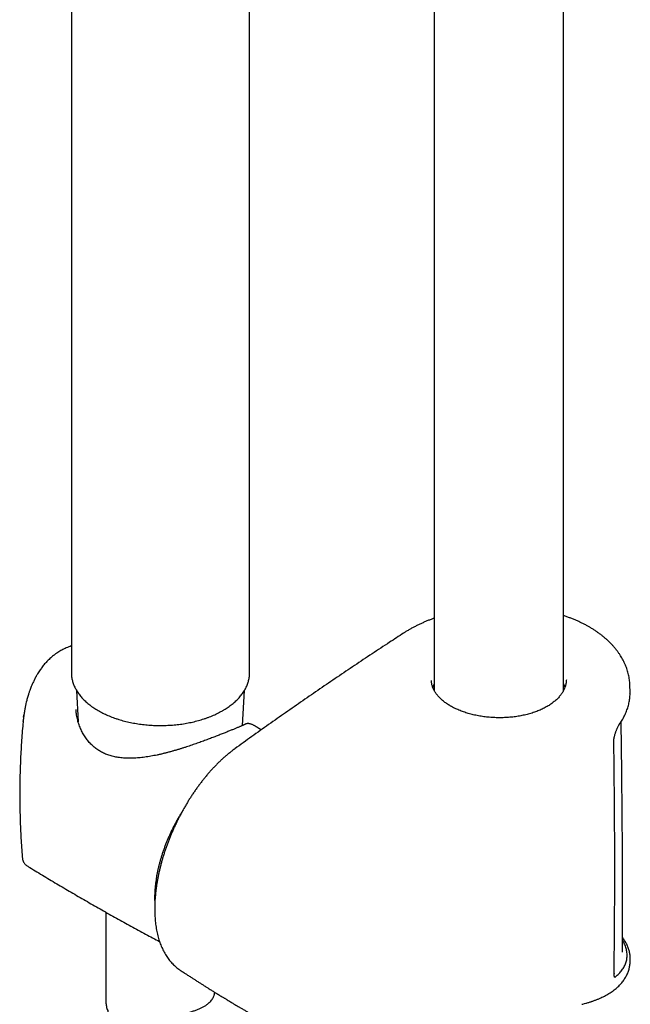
# Model space of a CAD drawing. Header units: millimetres. Extents: x 8 to 1577, y 12 to 2534.
# Tile 8 of 60: x 1341 to 1425, y 712 to 848. Entities that reach past the tile are written whole.
import ezdxf

# ---------------------------------------------------------------- set-up
doc = ezdxf.new("R2010")
doc.units = ezdxf.units.MM

msp = doc.modelspace()

# ---------------------------------------------------------------- linework, layer by layer
at = {"color": 7, "linetype": 'Continuous', "lineweight": 30}
for p, q in [((1415.73, 755.19), (1415.73, 1046.92)), ((1397.93, 1041.38), (1397.93, 755.17)), ((1372.56, 757.64), (1372.56, 856.65)), ((1348.06, 855.65), (1348.06, 757.65)), ((1348.06, 757.65), (1348.06, 757.64)), ((1372.56, 757.64), (1372.56, 757.64)), ((1348.76, 755.2), (1348.99, 750.86)), ((1371.6, 750.37), (1371.85, 755.19)), ((1424.87, 755.04), (1424.85, 755.82)), ((1341.42, 750.93), (1341.43, 750.99)), ((1341.49, 751.51), (1341.52, 751.8)), ((1373.19, 750.35), (1373.18, 750.35)), ((1341.32, 732.14), (1341.32, 732.14)), ((1341.99, 731.04), (1341.99, 731.04)), ((1352.81, 724.67), (1352.81, 712.34)), ((1423.85, 719.19), (1423.85, 719.23)), ((1424.89, 717.96), (1424.9, 718.19)), ((1422.67, 716.22), (1422.67, 716.21)), ((1422.93, 715.83), (1422.98, 715.87))]:
    msp.add_line(p, q, dxfattribs=at)
for points, knots in [([(1397.93, 765.13), (1397.83, 765.09), (1397.57, 765), (1397.17, 764.84), (1396.73, 764.66), (1396.29, 764.47), (1395.87, 764.27), (1395.45, 764.06), (1395.04, 763.85), (1394.63, 763.63), (1394.24, 763.4), (1393.94, 763.21), (1393.77, 763.1), (1393.72, 763.07)], [0, 0, 0, 0, 0.065972, 0.165121, 0.26395, 0.36207, 0.461402, 0.560891, 0.660525, 0.760284, 0.86015, 0.9601, 1, 1, 1, 1]), ([(1419.24, 763.93), (1419.12, 764), (1418.86, 764.15), (1418.46, 764.36), (1418.05, 764.56), (1417.63, 764.76), (1417.19, 764.94), (1416.75, 765.12), (1416.3, 765.29), (1415.96, 765.41), (1415.77, 765.47), (1415.73, 765.48)], [0, 0, 0, 0, 0.115602, 0.238003, 0.360442, 0.482873, 0.605262, 0.727578, 0.849869, 0.971246, 1, 1, 1, 1]), ([(1393.72, 763.07), (1393.08, 762.65), (1391.63, 761.71), (1389.39, 760.23), (1386.99, 758.63), (1384.6, 757.02), (1382.23, 755.4), (1379.87, 753.77), (1377.51, 752.13), (1375.18, 750.49), (1372.85, 748.83), (1371.29, 747.72), (1370.51, 747.15), (1370.5, 747.14)], [0, 0, 0, 0, 0.080639, 0.182743, 0.284817, 0.386858, 0.488862, 0.590827, 0.692751, 0.794632, 0.896481, 0.998427, 1, 1, 1, 1]), ([(1424.85, 755.82), (1424.85, 755.88), (1424.84, 756.05), (1424.82, 756.33), (1424.78, 756.67), (1424.73, 757.01), (1424.66, 757.35), (1424.57, 757.69), (1424.47, 758.02), (1424.36, 758.36), (1424.23, 758.69), (1424.08, 759.02), (1423.92, 759.34), (1423.74, 759.66), (1423.55, 759.97), (1423.35, 760.29), (1423.12, 760.6), (1422.89, 760.9), (1422.64, 761.2), (1422.37, 761.5), (1422.09, 761.79), (1421.8, 762.07), (1421.49, 762.34), (1421.18, 762.61), (1420.85, 762.87), (1420.5, 763.12), (1420.15, 763.37), (1419.78, 763.61), (1419.47, 763.8), (1419.29, 763.9), (1419.24, 763.93)], [0, 0, 0, 0, 0.017359, 0.052865, 0.088605, 0.124565, 0.16071, 0.197003, 0.233404, 0.269869, 0.306352, 0.342793, 0.37914, 0.415517, 0.452438, 0.48966, 0.527139, 0.564824, 0.602661, 0.640596, 0.678575, 0.71653, 0.754406, 0.792198, 0.830498, 0.868891, 0.90736, 0.945886, 0.984452, 1, 1, 1, 1]), ([(1348.06, 761.31), (1348.05, 761.31), (1347.93, 761.27), (1347.7, 761.18), (1347.36, 761.05), (1347.05, 760.91), (1346.76, 760.76), (1346.47, 760.6), (1346.18, 760.42), (1345.89, 760.22), (1345.6, 760), (1345.33, 759.79), (1345.1, 759.57), (1344.88, 759.37), (1344.67, 759.16), (1344.48, 758.94), (1344.28, 758.72), (1344.1, 758.49), (1343.92, 758.25), (1343.75, 758.01), (1343.57, 757.75), (1343.42, 757.51), (1343.31, 757.31), (1343.23, 757.17), (1343.17, 757.06), (1343.12, 756.97), (1343.07, 756.87), (1343, 756.75), (1342.92, 756.58), (1342.81, 756.35), (1342.68, 756.07), (1342.55, 755.76), (1342.43, 755.46), (1342.34, 755.21), (1342.26, 754.99), (1342.2, 754.81), (1342.14, 754.6), (1342.06, 754.36), (1341.99, 754.09), (1341.9, 753.76), (1341.8, 753.37), (1341.71, 752.91), (1341.61, 752.39), (1341.56, 752.03), (1341.53, 751.84)], [0, 0, 0, 0, 0.000458, 0.034558, 0.065316, 0.094246, 0.124208, 0.151527, 0.181222, 0.213171, 0.245067, 0.274585, 0.301772, 0.327442, 0.351856, 0.376086, 0.401205, 0.427501, 0.450167, 0.474817, 0.501414, 0.529255, 0.544744, 0.557752, 0.568279, 0.576325, 0.583049, 0.594659, 0.609722, 0.628245, 0.656568, 0.683656, 0.709123, 0.732987, 0.748023, 0.762723, 0.77959, 0.799109, 0.821287, 0.846135, 0.878871, 0.915382, 0.955731, 1, 1, 1, 1]), ([(1348.06, 757.64), (1348.06, 757.62), (1348.05, 757.52), (1348.07, 757.33), (1348.09, 757.06), (1348.13, 756.8), (1348.19, 756.54), (1348.27, 756.29), (1348.35, 756.03), (1348.46, 755.77), (1348.58, 755.52), (1348.71, 755.27), (1348.86, 755.03), (1349.02, 754.78), (1349.2, 754.54), (1349.4, 754.31), (1349.6, 754.08), (1349.83, 753.85), (1350.06, 753.63), (1350.31, 753.41), (1350.57, 753.2), (1350.84, 753), (1351.13, 752.8), (1351.43, 752.61), (1351.74, 752.42), (1352.06, 752.24), (1352.39, 752.07), (1352.73, 751.91), (1353.08, 751.75), (1353.44, 751.6), (1353.8, 751.46), (1354.18, 751.33), (1354.56, 751.2), (1354.95, 751.08), (1355.35, 750.98), (1355.75, 750.88), (1356.16, 750.79), (1356.58, 750.7), (1357, 750.63), (1357.42, 750.56), (1357.84, 750.51), (1358.27, 750.46), (1358.71, 750.42), (1359.14, 750.39), (1359.58, 750.37), (1360.01, 750.36), (1360.45, 750.36), (1360.88, 750.37), (1361.32, 750.39), (1361.75, 750.41), (1362.19, 750.45), (1362.62, 750.49), (1363.05, 750.54), (1363.47, 750.6), (1363.89, 750.68), (1364.31, 750.76), (1364.72, 750.84), (1365.12, 750.94), (1365.52, 751.05), (1365.91, 751.16), (1366.3, 751.28), (1366.68, 751.41), (1367.05, 751.55), (1367.41, 751.7), (1367.76, 751.85), (1368.11, 752.01), (1368.44, 752.18), (1368.69, 752.32), (1368.83, 752.4), (1368.86, 752.42)], [0, 0, 0, 0, 0.002739, 0.017499, 0.032259, 0.047029, 0.061822, 0.076647, 0.091513, 0.106427, 0.121392, 0.136411, 0.151484, 0.16661, 0.181784, 0.197004, 0.212262, 0.227555, 0.242875, 0.258218, 0.273578, 0.288951, 0.304334, 0.319721, 0.335112, 0.350502, 0.365891, 0.381276, 0.396657, 0.412033, 0.427404, 0.442769, 0.458129, 0.473483, 0.488832, 0.504176, 0.519516, 0.534851, 0.550182, 0.565509, 0.580833, 0.596154, 0.611473, 0.626791, 0.642107, 0.657422, 0.672736, 0.688051, 0.703366, 0.718682, 0.734, 0.749319, 0.764641, 0.779965, 0.795293, 0.810624, 0.82596, 0.8413, 0.856646, 0.871996, 0.887353, 0.902715, 0.918084, 0.933459, 0.948841, 0.964229, 0.979622, 0.995022, 1, 1, 1, 1]), ([(1368.87, 752.41), (1368.92, 752.45), (1369.08, 752.54), (1369.34, 752.7), (1369.63, 752.89), (1369.91, 753.1), (1370.18, 753.3), (1370.43, 753.52), (1370.68, 753.74), (1370.91, 753.96), (1371.12, 754.19), (1371.32, 754.43), (1371.51, 754.67), (1371.68, 754.91), (1371.84, 755.16), (1371.98, 755.41), (1372.11, 755.66), (1372.22, 755.92), (1372.32, 756.18), (1372.4, 756.44), (1372.46, 756.7), (1372.51, 756.96), (1372.54, 757.22), (1372.56, 757.45), (1372.56, 757.59), (1372.56, 757.64)], [0, 0, 0, 0, 0.024256, 0.070168, 0.116093, 0.162017, 0.207931, 0.253827, 0.299693, 0.345516, 0.39128, 0.43697, 0.482568, 0.528055, 0.573415, 0.618632, 0.663694, 0.70859, 0.753319, 0.797883, 0.842291, 0.88656, 0.930714, 0.974779, 1, 1, 1, 1]), ([(1400.17, 753.06), (1400.16, 753.07), (1400.07, 753.12), (1399.89, 753.23), (1399.64, 753.39), (1399.41, 753.55), (1399.2, 753.72), (1398.99, 753.89), (1398.8, 754.07), (1398.62, 754.24), (1398.46, 754.43), (1398.3, 754.61), (1398.16, 754.8), (1398.04, 754.99), (1397.93, 755.18), (1397.83, 755.37), (1397.75, 755.57), (1397.68, 755.76), (1397.63, 755.96), (1397.59, 756.16), (1397.57, 756.36), (1397.56, 756.5), (1397.56, 756.57), (1397.56, 756.58)], [0, 0, 0, 0, 0.0046627, 0.0563989, 0.1079879, 0.1591692, 0.2097677, 0.2609909, 0.3119851, 0.3630274, 0.4142406, 0.4658028, 0.5178234, 0.5692017, 0.62147, 0.6740806, 0.7269159, 0.7798567, 0.8329954, 0.8869464, 0.9417055, 0.9968017, 1, 1, 1, 1]), ([(1416.11, 756.66), (1416.11, 756.66), (1416.11, 756.59), (1416.1, 756.44), (1416.08, 756.23), (1416.04, 756.01), (1415.98, 755.8), (1415.91, 755.59), (1415.83, 755.38), (1415.73, 755.18), (1415.62, 754.97), (1415.49, 754.77), (1415.35, 754.58), (1415.19, 754.39), (1415.02, 754.19), (1414.84, 754.01), (1414.64, 753.82), (1414.43, 753.65), (1414.21, 753.47), (1413.98, 753.3), (1413.73, 753.14), (1413.47, 752.99), (1413.21, 752.84), (1412.93, 752.7), (1412.64, 752.56), (1412.34, 752.43), (1412.03, 752.31), (1411.71, 752.19), (1411.39, 752.08), (1411.05, 751.98), (1410.71, 751.89), (1410.36, 751.8), (1410.01, 751.73), (1409.65, 751.66), (1409.28, 751.6), (1408.92, 751.55), (1408.55, 751.51), (1408.17, 751.48), (1407.8, 751.45), (1407.42, 751.44), (1407.04, 751.43), (1406.66, 751.43), (1406.27, 751.45), (1405.89, 751.47), (1405.52, 751.5), (1405.14, 751.53), (1404.77, 751.58), (1404.4, 751.64), (1404.04, 751.7), (1403.67, 751.77), (1403.32, 751.85), (1402.97, 751.94), (1402.63, 752.03), (1402.3, 752.13), (1401.97, 752.24), (1401.65, 752.36), (1401.34, 752.48), (1401.04, 752.61), (1400.75, 752.75), (1400.47, 752.89), (1400.28, 753), (1400.18, 753.06), (1400.17, 753.06)], [0, 0, 0, 0, 0.000369, 0.018499, 0.036657, 0.054776, 0.072811, 0.090724, 0.108487, 0.126078, 0.143496, 0.160704, 0.177907, 0.195114, 0.212324, 0.229531, 0.246725, 0.263898, 0.281036, 0.298126, 0.315156, 0.332113, 0.348963, 0.36584, 0.382795, 0.399817, 0.416892, 0.434008, 0.45115, 0.468303, 0.48545, 0.502575, 0.519667, 0.536715, 0.55366, 0.570747, 0.587792, 0.60484, 0.621925, 0.639082, 0.656257, 0.673332, 0.690503, 0.707705, 0.724855, 0.74189, 0.758917, 0.776039, 0.79323, 0.810433, 0.827573, 0.8446, 0.861587, 0.878635, 0.895647, 0.91267, 0.929734, 0.946873, 0.963794, 0.980826, 0.99792, 1, 1, 1, 1]), ([(1397.93, 756.05), (1397.91, 756.01), (1397.83, 755.86), (1397.78, 755.71), (1397.74, 755.6)], [0, 0, 0, 0, 0.288454, 1, 1, 1, 1]), ([(1415.93, 755.64), (1415.92, 755.66), (1415.88, 755.8), (1415.82, 755.96), (1415.74, 756.09), (1415.73, 756.11)], [0, 0, 0, 0, 0.130954, 0.900423, 1, 1, 1, 1]), ([(1423.48, 750.67), (1423.55, 750.76), (1423.68, 750.96), (1423.86, 751.26), (1424.03, 751.56), (1424.18, 751.87), (1424.32, 752.18), (1424.44, 752.5), (1424.55, 752.82), (1424.64, 753.13), (1424.72, 753.45), (1424.78, 753.78), (1424.83, 754.1), (1424.86, 754.42), (1424.87, 754.64), (1424.87, 754.76), (1424.87, 754.77)], [0, 0, 0, 0, 0.073851, 0.151661, 0.228965, 0.30483, 0.382182, 0.459186, 0.535942, 0.612557, 0.689141, 0.765786, 0.842553, 0.918673, 0.994808, 1, 1, 1, 1]), ([(1424.86, 754.78), (1424.87, 754.84), (1424.87, 754.93), (1424.87, 755.01), (1424.87, 755.04)], [0, 0, 0, 0, 0.745625, 1, 1, 1, 1]), ([(1371.94, 750.53), (1371.93, 750.53), (1371.9, 750.51), (1371.84, 750.48), (1371.77, 750.45), (1371.67, 750.41), (1371.57, 750.36), (1371.45, 750.3), (1371.31, 750.25), (1371.16, 750.18), (1371, 750.11), (1370.82, 750.04), (1370.64, 749.96), (1370.44, 749.88), (1370.23, 749.79), (1370.02, 749.71), (1369.79, 749.61), (1369.56, 749.52), (1369.31, 749.42), (1369.06, 749.32), (1368.8, 749.21), (1368.52, 749.11), (1368.24, 748.99), (1367.95, 748.88), (1367.64, 748.76), (1367.34, 748.65), (1367.02, 748.53), (1366.7, 748.41), (1366.38, 748.29), (1366.04, 748.17), (1365.7, 748.04), (1365.35, 747.92), (1364.99, 747.79), (1364.62, 747.67), (1364.25, 747.54), (1363.88, 747.42), (1363.49, 747.29), (1363.1, 747.17), (1362.71, 747.05), (1362.31, 746.93), (1361.9, 746.82), (1361.49, 746.7), (1361.08, 746.6), (1360.67, 746.49), (1360.25, 746.39), (1359.83, 746.3), (1359.41, 746.22), (1358.99, 746.14), (1358.57, 746.07), (1358.15, 746.01), (1357.74, 745.95), (1357.33, 745.91), (1356.93, 745.88), (1356.54, 745.86), (1356.15, 745.85), (1355.77, 745.86), (1355.4, 745.87), (1355.03, 745.9), (1354.68, 745.94), (1354.34, 745.99), (1354.01, 746.06), (1353.68, 746.14), (1353.37, 746.22), (1353.06, 746.33), (1352.77, 746.44), (1352.48, 746.57), (1352.2, 746.71), (1351.94, 746.86), (1351.68, 747.02), (1351.43, 747.2), (1351.19, 747.39), (1350.96, 747.59), (1350.73, 747.81), (1350.52, 748.04), (1350.31, 748.28), (1350.12, 748.53), (1349.93, 748.8), (1349.76, 749.07), (1349.6, 749.35), (1349.45, 749.65), (1349.31, 749.96), (1349.18, 750.28), (1349.06, 750.6), (1348.96, 750.93), (1348.88, 751.27), (1348.81, 751.61), (1348.75, 751.95), (1348.71, 752.28), (1348.7, 752.49), (1348.7, 752.59)], [0, 0, 0, 0, 0.008563, 0.019543, 0.03105, 0.042878, 0.054857, 0.066858, 0.078851, 0.090805, 0.102737, 0.114603, 0.126374, 0.138025, 0.149537, 0.160896, 0.172093, 0.183121, 0.194009, 0.204851, 0.21575, 0.226687, 0.237642, 0.248592, 0.259515, 0.270391, 0.281203, 0.291936, 0.302584, 0.313285, 0.32418, 0.33519, 0.346264, 0.35734, 0.36841, 0.379691, 0.391049, 0.402512, 0.414103, 0.425786, 0.437579, 0.449443, 0.461384, 0.473403, 0.485504, 0.497684, 0.509942, 0.522274, 0.534667, 0.547063, 0.559373, 0.571597, 0.583733, 0.59578, 0.607741, 0.619619, 0.631423, 0.643153, 0.65466, 0.66601, 0.677249, 0.688408, 0.699513, 0.710454, 0.721467, 0.732465, 0.743366, 0.754119, 0.764819, 0.775625, 0.786561, 0.797621, 0.808797, 0.820079, 0.831454, 0.842908, 0.854424, 0.865998, 0.877682, 0.889635, 0.901748, 0.914003, 0.926378, 0.938848, 0.95138, 0.96394, 0.976488, 0.989015, 1, 1, 1, 1]), ([(1341.42, 750.93), (1341.41, 750.82), (1341.36, 750.29), (1341.28, 749.32), (1341.19, 748.04), (1341.11, 746.75), (1341.05, 745.47), (1341, 744.18), (1340.97, 742.89), (1340.95, 741.61), (1340.95, 740.32), (1340.97, 739.03), (1341, 737.75), (1341.04, 736.46), (1341.11, 735.18), (1341.18, 733.9), (1341.26, 732.88), (1341.31, 732.3), (1341.32, 732.14)], [0, 0, 0, 0, 0.017821, 0.086188, 0.154567, 0.222955, 0.291346, 0.359738, 0.428127, 0.496509, 0.56488, 0.633237, 0.701574, 0.769888, 0.838175, 0.906432, 0.974655, 1, 1, 1, 1]), ([(1341.54, 751.87), (1341.52, 751.71), (1341.47, 751.4), (1341.44, 751.09), (1341.42, 750.94)], [0, 0, 0, 0, 0.501266, 1, 1, 1, 1]), ([(1423.85, 719.23), (1423.85, 719.38), (1423.85, 719.66), (1423.85, 720.07), (1423.85, 720.44), (1423.85, 720.79), (1423.85, 721.23), (1423.85, 721.79), (1423.85, 722.4), (1423.85, 722.95), (1423.85, 723.45), (1423.85, 723.96), (1423.85, 724.5), (1423.85, 725.09), (1423.85, 725.75), (1423.85, 726.48), (1423.85, 727.26), (1423.85, 728.09), (1423.84, 728.97), (1423.84, 729.9), (1423.84, 730.88), (1423.83, 731.91), (1423.83, 732.99), (1423.82, 734.12), (1423.81, 735.29), (1423.8, 736.52), (1423.79, 737.8), (1423.78, 739.12), (1423.77, 740.5), (1423.75, 741.95), (1423.74, 743.48), (1423.72, 745.08), (1423.7, 746.74), (1423.68, 748.45), (1423.66, 749.85), (1423.64, 750.67), (1423.64, 750.91)], [0, 0, 0, 0, 0.014047, 0.027038, 0.038974, 0.049862, 0.060397, 0.081442, 0.102949, 0.118596, 0.134479, 0.150599, 0.167433, 0.185511, 0.207156, 0.230351, 0.255096, 0.28139, 0.309234, 0.338627, 0.369569, 0.40206, 0.436099, 0.471688, 0.508825, 0.54751, 0.587744, 0.629527, 0.672857, 0.717736, 0.766412, 0.816787, 0.868861, 0.922633, 0.978105, 1, 1, 1, 1]), ([(1373.14, 750.38), (1373.12, 750.39), (1373.05, 750.43), (1372.93, 750.49), (1372.78, 750.55), (1372.65, 750.59), (1372.52, 750.62), (1372.41, 750.63), (1372.3, 750.63), (1372.19, 750.62), (1372.09, 750.59), (1372.02, 750.57), (1371.98, 750.55), (1371.97, 750.55)], [0, 0, 0, 0, 0.057007, 0.21222, 0.34937, 0.471766, 0.578253, 0.672571, 0.759772, 0.840124, 0.915557, 0.987542, 1, 1, 1, 1]), ([(1374.15, 749.76), (1374, 749.85), (1373.68, 750.05), (1373.36, 750.25), (1373.19, 750.35)], [0, 0, 0, 0, 0.471694, 1, 1, 1, 1]), ([(1422.63, 748.05), (1422.63, 748.05), (1422.63, 748.09), (1422.63, 748.17), (1422.64, 748.3), (1422.65, 748.44), (1422.67, 748.59), (1422.7, 748.74), (1422.74, 748.89), (1422.77, 749.05), (1422.82, 749.22), (1422.87, 749.38), (1422.93, 749.54), (1422.98, 749.69), (1423.04, 749.84), (1423.11, 749.99), (1423.17, 750.13), (1423.24, 750.26), (1423.31, 750.39), (1423.37, 750.5), (1423.43, 750.6), (1423.47, 750.65), (1423.48, 750.67)], [0, 0, 0, 0, 0.0001463, 0.0483194, 0.0975147, 0.1475002, 0.1980801, 0.2486123, 0.3000698, 0.3527866, 0.4063958, 0.4604778, 0.5145273, 0.5684871, 0.6227528, 0.6776615, 0.7334632, 0.7900411, 0.8471839, 0.9045822, 0.961703, 1, 1, 1, 1]), ([(1422.67, 716.21), (1422.68, 717.19), (1422.71, 719.34), (1422.73, 722.67), (1422.76, 726.2), (1422.76, 729.74), (1422.76, 733.29), (1422.75, 736.84), (1422.72, 740.4), (1422.69, 743.96), (1422.66, 746.51), (1422.64, 747.88), (1422.63, 748.05)], [0, 0, 0, 0, 0.092679, 0.204086, 0.31549, 0.426891, 0.538288, 0.649682, 0.761071, 0.872456, 0.983835, 1, 1, 1, 1]), ([(1370.5, 747.13), (1370.42, 747.08), (1370.24, 746.95), (1369.97, 746.74), (1369.68, 746.51), (1369.36, 746.24), (1369.02, 745.95), (1368.67, 745.63), (1368.33, 745.3), (1367.99, 744.96), (1367.65, 744.61), (1367.32, 744.25), (1366.99, 743.89), (1366.67, 743.51), (1366.36, 743.13), (1366.05, 742.74), (1365.74, 742.34), (1365.44, 741.93), (1365.14, 741.51), (1364.84, 741.08), (1364.56, 740.65), (1364.27, 740.21), (1364, 739.76), (1363.73, 739.31), (1363.47, 738.85), (1363.22, 738.4), (1362.97, 737.93), (1362.73, 737.46), (1362.5, 736.99), (1362.27, 736.51), (1362.05, 736.03), (1361.84, 735.54), (1361.64, 735.05), (1361.45, 734.56), (1361.26, 734.07), (1361.08, 733.58), (1360.91, 733.09), (1360.75, 732.6), (1360.6, 732.11), (1360.46, 731.62), (1360.33, 731.13), (1360.21, 730.64), (1360.1, 730.15), (1359.99, 729.66), (1359.9, 729.17), (1359.81, 728.69), (1359.74, 728.21), (1359.68, 727.73), (1359.62, 727.26), (1359.58, 726.8), (1359.54, 726.33), (1359.52, 725.87), (1359.51, 725.42), (1359.51, 724.97), (1359.52, 724.53), (1359.54, 724.09), (1359.57, 723.66), (1359.61, 723.24), (1359.66, 722.82), (1359.73, 722.41), (1359.8, 722.02), (1359.89, 721.63), (1359.98, 721.25), (1360.09, 720.88), (1360.21, 720.51), (1360.34, 720.16), (1360.49, 719.82), (1360.64, 719.5), (1360.8, 719.18), (1360.98, 718.87), (1361.16, 718.58), (1361.36, 718.3), (1361.56, 718.03), (1361.77, 717.78), (1361.99, 717.55), (1362.22, 717.33), (1362.45, 717.12), (1362.7, 716.92), (1362.88, 716.79), (1362.98, 716.73), (1362.99, 716.72)], [0, 0, 0, 0, 0.008838, 0.020097, 0.030791, 0.042112, 0.056117, 0.069511, 0.082932, 0.096345, 0.109716, 0.123017, 0.136221, 0.149294, 0.162458, 0.175621, 0.188766, 0.201909, 0.215059, 0.228229, 0.241433, 0.254682, 0.267869, 0.280953, 0.294002, 0.307033, 0.320063, 0.333103, 0.346169, 0.359277, 0.372453, 0.385541, 0.398654, 0.411796, 0.42495, 0.438089, 0.451196, 0.46425, 0.477248, 0.490221, 0.503258, 0.516374, 0.529548, 0.542759, 0.555985, 0.569199, 0.582376, 0.595435, 0.608625, 0.621813, 0.635009, 0.648218, 0.661449, 0.674711, 0.688011, 0.701183, 0.714628, 0.728014, 0.741352, 0.754654, 0.76793, 0.781189, 0.794439, 0.807698, 0.820921, 0.83405, 0.8472, 0.860334, 0.873419, 0.886421, 0.89931, 0.912056, 0.924736, 0.937044, 0.949355, 0.961645, 0.973898, 0.986097, 0.99823, 1, 1, 1, 1]), ([(1363.33, 738.59), (1363.31, 738.57), (1363.21, 738.41), (1363.03, 738.11), (1362.77, 737.68), (1362.53, 737.24), (1362.29, 736.8), (1362.06, 736.36), (1361.84, 735.92), (1361.63, 735.47), (1361.43, 735.02), (1361.23, 734.56), (1361.05, 734.11), (1360.88, 733.65), (1360.71, 733.2), (1360.56, 732.74), (1360.41, 732.28), (1360.28, 731.83), (1360.15, 731.37), (1360.04, 730.92), (1359.94, 730.47), (1359.84, 730.02), (1359.76, 729.57), (1359.69, 729.13), (1359.63, 728.69), (1359.58, 728.25), (1359.55, 727.82), (1359.52, 727.39), (1359.5, 726.97), (1359.5, 726.56), (1359.51, 726.19), (1359.52, 725.96), (1359.52, 725.87)], [0, 0, 0, 0, 0.004782, 0.039414, 0.074044, 0.108674, 0.143305, 0.177937, 0.21257, 0.247206, 0.281844, 0.316486, 0.351132, 0.385783, 0.420439, 0.455101, 0.489769, 0.524445, 0.559128, 0.593819, 0.628519, 0.663228, 0.697946, 0.732674, 0.767411, 0.802158, 0.836914, 0.871679, 0.906453, 0.941233, 0.97602, 1, 1, 1, 1]), ([(1341.32, 732.14), (1341.33, 732.07), (1341.34, 731.95), (1341.39, 731.79), (1341.43, 731.69), (1341.46, 731.62), (1341.5, 731.54), (1341.56, 731.44), (1341.66, 731.31), (1341.8, 731.17), (1341.92, 731.08), (1341.99, 731.04)], [0, 0, 0, 0, 0.173542, 0.311604, 0.383353, 0.438842, 0.483551, 0.571081, 0.687352, 0.831262, 1, 1, 1, 1]), ([(1341.99, 731.04), (1342.11, 730.97), (1342.88, 730.49), (1344.31, 729.62), (1346.28, 728.44), (1348.26, 727.28), (1350.25, 726.12), (1352.24, 724.98), (1354.24, 723.86), (1356.25, 722.75), (1358.23, 721.67), (1359.54, 720.97), (1360.18, 720.63)], [0, 0, 0, 0, 0.020095, 0.129687, 0.239281, 0.348873, 0.458461, 0.568043, 0.677616, 0.787177, 0.896725, 1, 1, 1, 1]), ([(1424.9, 718.2), (1424.9, 718.22), (1424.9, 718.33), (1424.89, 718.52), (1424.87, 718.76), (1424.83, 719.01), (1424.78, 719.26), (1424.71, 719.5), (1424.62, 719.76), (1424.52, 720.01), (1424.41, 720.26), (1424.27, 720.51), (1424.13, 720.76), (1423.99, 720.98), (1423.89, 721.12), (1423.85, 721.17)], [0, 0, 0, 0, 0.0274532, 0.1084699, 0.1906489, 0.2730179, 0.3556613, 0.4387398, 0.5223866, 0.6067087, 0.6918637, 0.7752828, 0.8608317, 0.946773, 1, 1, 1, 1]), ([(1422.98, 715.88), (1423.14, 716.02), (1423.47, 716.32), (1423.86, 716.81), (1424.16, 717.31), (1424.36, 717.84), (1424.46, 718.39), (1424.47, 718.96), (1424.38, 719.54), (1424.19, 720.13), (1424.01, 720.55), (1423.87, 720.77), (1423.85, 720.79)], [0, 0, 0, 0, 0.110387, 0.220005, 0.329437, 0.439266, 0.549916, 0.65993, 0.769359, 0.87882, 0.988939, 1, 1, 1, 1]), ([(1419.66, 712.41), (1419.69, 712.42), (1419.84, 712.48), (1420.12, 712.58), (1420.49, 712.72), (1420.84, 712.88), (1421.18, 713.04), (1421.51, 713.21), (1421.82, 713.38), (1422.12, 713.57), (1422.41, 713.76), (1422.68, 713.97), (1422.94, 714.18), (1423.19, 714.39), (1423.42, 714.61), (1423.63, 714.84), (1423.82, 715.08), (1424, 715.31), (1424.16, 715.56), (1424.31, 715.8), (1424.44, 716.05), (1424.55, 716.31), (1424.65, 716.56), (1424.73, 716.82), (1424.79, 717.08), (1424.84, 717.34), (1424.87, 717.61), (1424.89, 717.8), (1424.89, 717.91), (1424.89, 717.92)], [0, 0, 0, 0, 0.009622, 0.052619, 0.095659, 0.138632, 0.180872, 0.223201, 0.265585, 0.307925, 0.350128, 0.392096, 0.433728, 0.47492, 0.515582, 0.555636, 0.595028, 0.633726, 0.671726, 0.709044, 0.74572, 0.781813, 0.817408, 0.85284, 0.888216, 0.923553, 0.958869, 0.994182, 1, 1, 1, 1]), ([(1363, 716.71), (1363.05, 716.68), (1363.18, 716.59), (1363.38, 716.46), (1363.6, 716.31), (1363.78, 716.2), (1363.92, 716.1), (1364.07, 716), (1364.26, 715.88), (1364.53, 715.71), (1364.85, 715.5), (1365.22, 715.26), (1365.61, 715.01), (1365.98, 714.77), (1366.34, 714.54), (1366.72, 714.3), (1367.12, 714.05), (1367.54, 713.79), (1367.97, 713.53), (1368.34, 713.3), (1368.65, 713.11), (1368.86, 712.98), (1369.05, 712.87), (1369.2, 712.78), (1369.34, 712.69), (1369.51, 712.59), (1369.7, 712.47), (1369.92, 712.34), (1370.14, 712.21), (1370.39, 712.06), (1370.68, 711.89), (1371, 711.7), (1371.33, 711.51), (1371.7, 711.29), (1372.06, 711.08), (1372.4, 710.89), (1372.7, 710.71), (1373, 710.54), (1373.29, 710.38), (1373.56, 710.23), (1373.81, 710.08), (1374.02, 709.97), (1374.18, 709.88), (1374.3, 709.81), (1374.43, 709.74), (1374.57, 709.66), (1374.74, 709.57), (1374.94, 709.46), (1375.21, 709.31), (1375.55, 709.12), (1375.94, 708.91), (1376.33, 708.69), (1376.65, 708.52), (1376.89, 708.39), (1377.05, 708.31), (1377.19, 708.23), (1377.3, 708.17), (1377.41, 708.11), (1377.55, 708.04), (1377.71, 707.96), (1377.9, 707.85), (1378.11, 707.75), (1378.32, 707.63), (1378.54, 707.52), (1378.75, 707.41), (1378.93, 707.32), (1379.08, 707.24), (1379.2, 707.18), (1379.31, 707.12), (1379.44, 707.05), (1379.59, 706.98), (1379.79, 706.87), (1380.03, 706.75), (1380.3, 706.61), (1380.57, 706.47), (1380.84, 706.34), (1381.11, 706.2), (1381.39, 706.07), (1381.63, 705.95), (1381.78, 705.87), (1381.83, 705.84)], [0, 0, 0, 0, 0.007733, 0.021888, 0.0339, 0.043769, 0.051494, 0.057085, 0.069074, 0.08272, 0.101128, 0.121888, 0.144977, 0.163872, 0.183676, 0.204389, 0.226012, 0.248547, 0.271993, 0.295834, 0.309521, 0.321262, 0.331057, 0.338905, 0.346052, 0.354205, 0.365119, 0.377143, 0.389215, 0.401243, 0.418348, 0.435364, 0.453279, 0.473146, 0.494977, 0.510175, 0.526188, 0.542008, 0.557033, 0.571262, 0.584695, 0.596568, 0.604076, 0.609984, 0.616047, 0.623566, 0.632544, 0.64298, 0.654653, 0.675286, 0.695843, 0.716323, 0.736526, 0.745914, 0.754113, 0.76112, 0.766937, 0.772105, 0.778574, 0.787313, 0.797682, 0.808503, 0.819487, 0.830636, 0.841882, 0.851758, 0.859077, 0.864738, 0.870103, 0.876678, 0.884465, 0.893464, 0.907332, 0.921603, 0.93562, 0.949383, 0.962891, 0.976618, 0.991923, 1, 1, 1, 1]), ([(1422.75, 715.73), (1422.75, 715.73), (1422.75, 715.73), (1422.74, 715.75), (1422.73, 715.78), (1422.71, 715.83), (1422.7, 715.89), (1422.68, 715.96), (1422.67, 716.05), (1422.67, 716.14), (1422.67, 716.2), (1422.67, 716.22)], [0, 0, 0, 0, 0.079339, 0.187891, 0.299526, 0.415932, 0.537683, 0.664567, 0.795819, 0.930355, 1, 1, 1, 1]), ([(1422.74, 715.76), (1422.75, 715.76), (1422.78, 715.74), (1422.85, 715.76), (1422.9, 715.81), (1422.93, 715.83)], [0, 0, 0, 0, 0.199022, 0.630465, 1, 1, 1, 1]), ([(1352.81, 712.34), (1352.81, 712.32), (1352.81, 712.21), (1352.82, 712.01), (1352.87, 711.72), (1352.94, 711.43), (1353.03, 711.16), (1353.16, 710.86), (1353.32, 710.53), (1353.54, 710.16), (1353.77, 709.84), (1353.98, 709.59), (1354.2, 709.35), (1354.44, 709.12), (1354.73, 708.89), (1355.04, 708.68), (1355.34, 708.52), (1355.63, 708.41), (1355.9, 708.33), (1356.17, 708.28), (1356.45, 708.25), (1356.72, 708.27), (1356.99, 708.3), (1357.26, 708.37), (1357.55, 708.45), (1357.84, 708.57), (1358.15, 708.7), (1358.56, 708.9), (1358.97, 709.12), (1359.41, 709.34), (1359.74, 709.51), (1360.1, 709.67), (1360.48, 709.83), (1360.88, 709.98), (1361.29, 710.11), (1361.71, 710.24), (1362.13, 710.35), (1362.54, 710.46), (1362.95, 710.57), (1363.31, 710.66), (1363.66, 710.74), (1364, 710.83), (1364.41, 710.95), (1364.84, 711.08), (1365.29, 711.23), (1365.71, 711.4), (1366.1, 711.58), (1366.45, 711.79), (1366.72, 711.97), (1366.94, 712.16), (1367.13, 712.34), (1367.32, 712.55), (1367.48, 712.78), (1367.59, 713), (1367.67, 713.2), (1367.73, 713.39), (1367.77, 713.54), (1367.78, 713.64), (1367.78, 713.64)], [0, 0, 0, 0, 0.0040392, 0.0228678, 0.0417818, 0.0609517, 0.0802049, 0.0931637, 0.1180395, 0.1432275, 0.1622787, 0.1813974, 0.1942437, 0.2128238, 0.2314859, 0.2503473, 0.2693397, 0.2833713, 0.2974859, 0.3117972, 0.3262261, 0.3402528, 0.354375, 0.3686506, 0.3829816, 0.3995955, 0.4162784, 0.4329883, 0.4666918, 0.483703, 0.500754, 0.5179067, 0.5358222, 0.5538792, 0.5722369, 0.5907496, 0.608649, 0.6266732, 0.6449309, 0.6632942, 0.6751657, 0.6931334, 0.7111756, 0.7354553, 0.7600657, 0.7843361, 0.8087489, 0.8333798, 0.858309, 0.8714957, 0.891454, 0.9114951, 0.9317956, 0.9521861, 0.9659112, 0.9786766, 0.997997, 1, 1, 1, 1]), ([(1418.22, 712), (1418.27, 712.01), (1418.47, 712.06), (1418.79, 712.14), (1419.19, 712.26), (1419.48, 712.35), (1419.63, 712.4), (1419.66, 712.41)], [0, 0, 0, 0, 0.110128, 0.386386, 0.667073, 0.946963, 1, 1, 1, 1])]:
    msp.add_open_spline(points, degree=3, knots=knots, dxfattribs=at)

doc.saveas('drawing.dxf')
